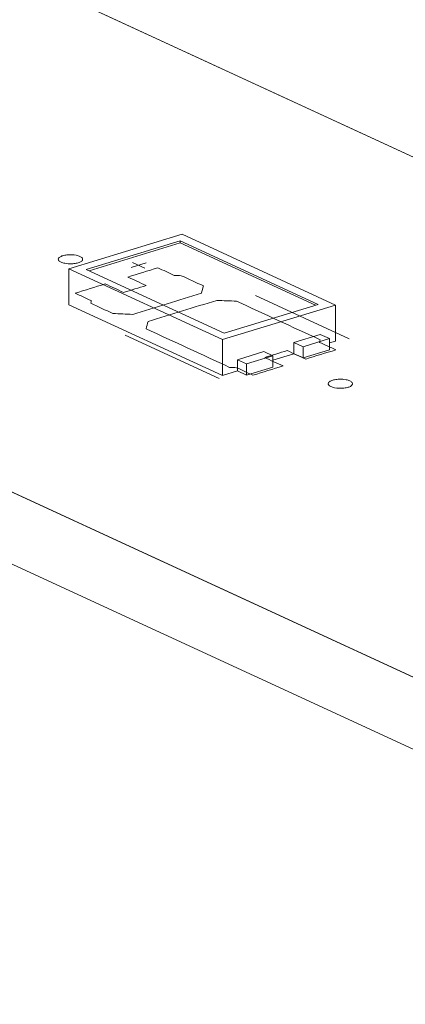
# Model space of a CAD drawing. Header units: inches. Extents: x -36 to 647, y 177 to 609.
# Tile 25 of 256: x 170 to 178, y 309 to 329. Entities that reach past the tile are written whole.
import ezdxf

# ---------------------------------------------------------------- set-up
doc = ezdxf.new("R2010")
doc.units = ezdxf.units.IN
doc.header["$MEASUREMENT"] = 0
doc.layers.add('1', color=7, linetype='Continuous')

# ---------------------------------------------------------------- blocks, each defined once
blk = doc.blocks.new('block 3673')
at = {"layer": '1', "color": 155, "lineweight": 18, "true_color": 0x4c7299}
blk.add_lwpolyline([(173.996, 322.381), (171.155, 323.691)], dxfattribs=at)
blk = doc.blocks.new('block 3674')
at = {"layer": '1', "color": 155, "lineweight": 18, "true_color": 0x4c7299}
blk.add_lwpolyline([(175.935, 322.974), (173.996, 322.381)], dxfattribs=at)
blk = doc.blocks.new('block 3675')
at = {"layer": '1', "color": 155, "lineweight": 18, "true_color": 0x4c7299}
blk.add_lwpolyline([(173.094, 324.284), (175.935, 322.974)], dxfattribs=at)
blk = doc.blocks.new('block 3676')
at = {"layer": '1', "color": 155, "lineweight": 18, "true_color": 0x4c7299}
blk.add_lwpolyline([(173.13, 324.416), (170.804, 323.705)], dxfattribs=at)
blk = doc.blocks.new('block 3677')
at = {"layer": '1', "color": 155, "lineweight": 18, "true_color": 0x4c7299}
blk.add_lwpolyline([(170.804, 323.705), (173.96, 322.249)], dxfattribs=at)
blk = doc.blocks.new('block 3678')
at = {"layer": '1', "color": 155, "lineweight": 18, "true_color": 0x4c7299}
blk.add_lwpolyline([(171.155, 323.691), (173.094, 324.284)], dxfattribs=at)
blk = doc.blocks.new('block 3679')
at = {"layer": '1', "color": 155, "lineweight": 18, "true_color": 0x4c7299}
blk.add_lwpolyline([(173.96, 322.249), (176.286, 322.96)], dxfattribs=at)
blk = doc.blocks.new('block 3680')
at = {"layer": '1', "color": 155, "lineweight": 18, "true_color": 0x4c7299}
blk.add_lwpolyline([(176.166, 322.268), (175.976, 322.355)], dxfattribs=at)
blk = doc.blocks.new('block 3681')
at = {"layer": '1', "color": 155, "lineweight": 18, "true_color": 0x4c7299}
blk.add_lwpolyline([(175.623, 322.102), (176.166, 322.268)], dxfattribs=at)
blk = doc.blocks.new('block 3682')
at = {"layer": '1', "color": 155, "lineweight": 18, "true_color": 0x4c7299}
blk.add_lwpolyline([(175.433, 322.19), (175.623, 322.102)], dxfattribs=at)
blk = doc.blocks.new('block 3827')
at = {"layer": '1', "color": 155, "lineweight": 18, "true_color": 0x4c7299}
blk.add_lwpolyline([(174.459, 321.747), (174.27, 321.834)], dxfattribs=at)
blk = doc.blocks.new('block 3855')
at = {"layer": '1', "color": 155, "lineweight": 18, "true_color": 0x4c7299}
blk.add_lwpolyline([(174.813, 322), (175.002, 321.913)], dxfattribs=at)
blk = doc.blocks.new('block 3856')
at = {"layer": '1', "color": 155, "lineweight": 18, "true_color": 0x4c7299}
blk.add_lwpolyline([(176.286, 322.96), (173.13, 324.416)], dxfattribs=at)
blk = doc.blocks.new('block 3857')
at = {"layer": '1', "color": 155, "lineweight": 18, "true_color": 0x4c7299}
blk.add_lwpolyline([(175.002, 321.913), (174.459, 321.747)], dxfattribs=at)
blk = doc.blocks.new('block 3925')
at = {"layer": '1', "color": 155, "lineweight": 18, "true_color": 0x4c7299}
blk.add_lwpolyline([(128.604, 348.741), (194.345, 318.415)], dxfattribs=at)
blk = doc.blocks.new('block 3937')
at = {"layer": '1', "color": 155, "lineweight": 18, "true_color": 0x4c7299}
blk.add_lwpolyline([(187.542, 310.849), (104.497, 349.157)], dxfattribs=at)
blk = doc.blocks.new('block 4884')
at = {"layer": '1', "color": 155, "lineweight": 18, "true_color": 0x4c7299}
blk.add_lwpolyline([(175.433, 321.958), (175.623, 321.871)], dxfattribs=at)
blk = doc.blocks.new('block 4885')
at = {"layer": '1', "color": 155, "lineweight": 18, "true_color": 0x4c7299}
blk.add_lwpolyline([(170.804, 322.964), (173.96, 321.508)], dxfattribs=at)
blk = doc.blocks.new('block 5247')
at = {"layer": '1', "color": 155, "lineweight": 18, "true_color": 0x4c7299}
blk.add_lwpolyline([(187.542, 309.366), (104.497, 347.674)], dxfattribs=at)
blk = doc.blocks.new('block 5360')
at = {"layer": '1', "color": 155, "lineweight": 18, "true_color": 0x4c7299}
blk.add_lwpolyline([(173.96, 321.508), (174.27, 321.602)], dxfattribs=at)
blk = doc.blocks.new('block 5361')
at = {"layer": '1', "color": 155, "lineweight": 18, "true_color": 0x4c7299}
blk.add_lwpolyline([(176.166, 322.182), (176.286, 322.219)], dxfattribs=at)
blk = doc.blocks.new('block 5362')
at = {"layer": '1', "color": 155, "lineweight": 18, "true_color": 0x4c7299}
blk.add_lwpolyline([(175.002, 321.826), (175.433, 321.958)], dxfattribs=at)
blk = doc.blocks.new('block 5502')
at = {"layer": '1', "color": 155, "lineweight": 18, "true_color": 0x4c7299}
blk.add_lwpolyline([(170.804, 323.705), (170.804, 322.964)], dxfattribs=at)
blk = doc.blocks.new('block 5503')
at = {"layer": '1', "color": 155, "lineweight": 18, "true_color": 0x4c7299}
blk.add_lwpolyline([(173.96, 322.249), (173.96, 321.508)], dxfattribs=at)
blk = doc.blocks.new('block 5504')
at = {"layer": '1', "color": 155, "lineweight": 18, "true_color": 0x4c7299}
blk.add_lwpolyline([(176.286, 322.96), (176.286, 322.219)], dxfattribs=at)
blk = doc.blocks.new('block 5505')
at = {"layer": '1', "color": 155, "lineweight": 18, "true_color": 0x4c7299}
blk.add_lwpolyline([(173.094, 324.238), (173.094, 324.284)], dxfattribs=at)
blk = doc.blocks.new('block 5506')
at = {"layer": '1', "color": 155, "lineweight": 18, "true_color": 0x4c7299}
blk.add_lwpolyline([(171.216, 323.664), (173.094, 324.238)], dxfattribs=at)
blk = doc.blocks.new('block 5507')
at = {"layer": '1', "color": 155, "lineweight": 18, "true_color": 0x4c7299}
blk.add_lwpolyline([(173.094, 324.238), (175.874, 322.955)], dxfattribs=at)
blk = doc.blocks.new('block 5508')
at = {"layer": '1', "color": 155, "lineweight": 18, "true_color": 0x4c7299}
blk.add_lwpolyline([(175.433, 322.19), (175.433, 321.958)], dxfattribs=at)
blk = doc.blocks.new('block 5509')
at = {"layer": '1', "color": 155, "lineweight": 18, "true_color": 0x4c7299}
blk.add_lwpolyline([(174.27, 321.834), (174.27, 321.602)], dxfattribs=at)
blk = doc.blocks.new('block 5510')
at = {"layer": '1', "color": 155, "lineweight": 18, "true_color": 0x4c7299}
blk.add_lwpolyline([(175.976, 322.355), (175.433, 322.19)], dxfattribs=at)
blk = doc.blocks.new('block 5511')
at = {"layer": '1', "color": 155, "lineweight": 18, "true_color": 0x4c7299}
blk.add_lwpolyline([(174.459, 321.747), (174.459, 321.515)], dxfattribs=at)
blk = doc.blocks.new('block 5512')
at = {"layer": '1', "color": 155, "lineweight": 18, "true_color": 0x4c7299}
blk.add_lwpolyline([(175.002, 321.913), (175.002, 321.681)], dxfattribs=at)
blk = doc.blocks.new('block 5513')
at = {"layer": '1', "color": 155, "lineweight": 18, "true_color": 0x4c7299}
blk.add_lwpolyline([(174.27, 321.834), (174.813, 322)], dxfattribs=at)
blk = doc.blocks.new('block 5514')
at = {"layer": '1', "color": 155, "lineweight": 18, "true_color": 0x4c7299}
blk.add_lwpolyline([(175.623, 322.102), (175.623, 321.871)], dxfattribs=at)
blk = doc.blocks.new('block 5515')
at = {"layer": '1', "color": 155, "lineweight": 18, "true_color": 0x4c7299}
blk.add_lwpolyline([(176.166, 322.268), (176.166, 322.036)], dxfattribs=at)
blk = doc.blocks.new('block 5516')
at = {"layer": '1', "color": 155, "lineweight": 18, "true_color": 0x4c7299}
blk.add_lwpolyline([(175.002, 321.681), (174.459, 321.515)], dxfattribs=at)
blk = doc.blocks.new('block 5517')
at = {"layer": '1', "color": 155, "lineweight": 18, "true_color": 0x4c7299}
blk.add_lwpolyline([(175.623, 321.871), (176.166, 322.036)], dxfattribs=at)
blk = doc.blocks.new('block 5518')
at = {"layer": '1', "color": 155, "lineweight": 18, "true_color": 0x4c7299}
blk.add_lwpolyline([(174.459, 321.515), (174.27, 321.602)], dxfattribs=at)
blk = doc.blocks.new('block 5852')
at = {"layer": '1', "color": 18, "lineweight": 13, "true_color": 0x4c0000}
blk.add_lwpolyline([(173.893, 321.448), (171.961, 322.339)], dxfattribs=at)
blk = doc.blocks.new('block 5857')
at = {"layer": '1', "color": 18, "lineweight": 13, "true_color": 0x4c0000}
blk.add_lwpolyline([(187.542, 310.849), (104.497, 349.157)], dxfattribs=at)
blk = doc.blocks.new('block 5862')
at = {"layer": '1', "color": 18, "lineweight": 13, "true_color": 0x4c0000}
blk.add_lwpolyline([(173.893, 321.448), (171.961, 322.339)], dxfattribs=at)
blk = doc.blocks.new('block 5890')
at = {"layer": '1', "color": 18, "lineweight": 13, "true_color": 0x4c0000}
blk.add_lwpolyline([(187.542, 310.849), (104.497, 349.157)], dxfattribs=at)
blk = doc.blocks.new('block 6055')
at = {"layer": '1', "color": 18, "lineweight": 13, "true_color": 0x4c0000}
blk.add_lwpolyline([(111.299, 356.724), (194.345, 318.415)], dxfattribs=at)
blk = doc.blocks.new('block 6056')
at = {"layer": '1', "color": 18, "lineweight": 13, "true_color": 0x4c0000}
blk.add_lwpolyline([(111.299, 356.724), (194.345, 318.415)], dxfattribs=at)
blk = doc.blocks.new('block 6139')
at = {"layer": '1', "color": 18, "lineweight": 13, "true_color": 0x4c0000}
blk.add_lwpolyline([(172.111, 323.837), (172.364, 323.72)], dxfattribs=at)
blk = doc.blocks.new('block 6152')
at = {"layer": '1', "color": 18, "lineweight": 13, "true_color": 0x4c0000}
blk.add_lwpolyline([(172.082, 323.732), (172.393, 323.826)], dxfattribs=at)
blk = doc.blocks.new('block 6165')
at = {"layer": '1', "color": 18, "lineweight": 13, "true_color": 0x4c0000}
blk.add_lwpolyline([(172.111, 323.837), (172.364, 323.72)], dxfattribs=at)
blk = doc.blocks.new('block 6170')
at = {"layer": '1', "color": 18, "lineweight": 13, "true_color": 0x4c0000}
blk.add_lwpolyline([(176.571, 322.266), (174.64, 323.157)], dxfattribs=at)
blk = doc.blocks.new('block 6184')
at = {"layer": '1', "color": 18, "lineweight": 13, "true_color": 0x4c0000}
blk.add_lwpolyline([(172.082, 323.732), (172.393, 323.826)], dxfattribs=at)
blk = doc.blocks.new('block 6197')
at = {"layer": '1', "color": 18, "lineweight": 13, "true_color": 0x4c0000}
blk.add_lwpolyline([(176.571, 322.266), (174.64, 323.157)], dxfattribs=at)
blk = doc.blocks.new('block 9164')
at = {"layer": '1', "color": 18, "lineweight": 13, "true_color": 0x4c0000}
for points in [[(192.489, 308.567), (191.013, 309.248), (190.515, 309.579), (191.311, 309.913), (191.153, 310.786), (189.018, 311.138), (187.099, 311.053), (185.623, 311.734), (173.818, 317.18), (126.597, 338.962)], [(128.382, 348.844), (175.603, 327.061), (187.409, 321.615), (193.311, 318.892)]]:
    blk.add_lwpolyline(points, dxfattribs=at)
blk = doc.blocks.new('block 9195')
at = {"layer": '1', "color": 18, "lineweight": 13, "true_color": 0x4c0000}
blk.add_open_spline([(175.675, 321.847), (175.882, 321.91), (176.089, 321.974), (176.295, 322.037), (176.184, 322.088), (176.072, 322.14), (175.961, 322.191), (175.964, 322.209), (175.967, 322.228), (175.971, 322.246), (175.398, 322.51), (174.825, 322.775), (174.252, 323.039), (174.117, 323.044), (173.981, 323.05), (173.846, 323.055), (173.374, 322.911), (172.903, 322.767), (172.431, 322.623), (172.417, 322.572), (172.404, 322.521), (172.39, 322.47), (172.963, 322.206), (173.536, 321.942), (174.109, 321.677), (174.158, 321.675), (174.206, 321.672), (174.254, 321.67), (174.366, 321.618), (174.478, 321.567), (174.589, 321.515), (174.796, 321.579), (175.003, 321.642), (175.21, 321.705), (175.083, 321.763), (174.957, 321.821), (174.831, 321.88), (174.986, 321.927), (175.141, 321.974), (175.296, 322.022), (175.422, 321.964), (175.549, 321.905), (175.675, 321.847)], degree=3, knots=[0, 0, 0, 0, 1, 1, 1, 2, 2, 2, 3, 3, 3, 4, 4, 4, 5, 5, 5, 6, 6, 6, 7, 7, 7, 8, 8, 8, 9, 9, 9, 10, 10, 10, 11, 11, 11, 12, 12, 12, 13, 13, 13, 14, 14, 14, 14], dxfattribs=at)
blk = doc.blocks.new('block 9237')
at = {"layer": '1', "color": 18, "lineweight": 13, "true_color": 0x4c0000}
blk.add_open_spline([(173.571, 323.353), (173.557, 323.302), (173.544, 323.251), (173.53, 323.201), (173.059, 323.057), (172.587, 322.912), (172.115, 322.768), (171.98, 322.774), (171.845, 322.779), (171.709, 322.784), (171.557, 322.855), (171.405, 322.925), (171.253, 322.995), (171.256, 323.013), (171.259, 323.032), (171.263, 323.05), (171.151, 323.101), (171.04, 323.153), (170.928, 323.204), (171.135, 323.267), (171.342, 323.331), (171.549, 323.394), (171.675, 323.336), (171.801, 323.277), (171.927, 323.219), (172.082, 323.266), (172.238, 323.314), (172.393, 323.361), (172.266, 323.42), (172.14, 323.478), (172.014, 323.536), (172.221, 323.599), (172.428, 323.662), (172.634, 323.726), (172.746, 323.674), (172.858, 323.623), (172.969, 323.571), (173.018, 323.569), (173.066, 323.566), (173.114, 323.564), (173.266, 323.493), (173.419, 323.423), (173.571, 323.353)], degree=3, knots=[0, 0, 0, 0, 1, 1, 1, 2, 2, 2, 3, 3, 3, 4, 4, 4, 5, 5, 5, 6, 6, 6, 7, 7, 7, 8, 8, 8, 9, 9, 9, 10, 10, 10, 11, 11, 11, 12, 12, 12, 13, 13, 13, 14, 14, 14, 14], dxfattribs=at)
blk = doc.blocks.new('block 9248')
at = {"layer": '1', "color": 18, "lineweight": 13, "true_color": 0x4c0000}
blk.add_open_spline([(175.675, 321.847), (175.882, 321.91), (176.089, 321.974), (176.295, 322.037), (176.184, 322.088), (176.072, 322.14), (175.961, 322.191), (175.964, 322.209), (175.967, 322.228), (175.971, 322.246), (175.398, 322.51), (174.825, 322.775), (174.252, 323.039), (174.117, 323.044), (173.981, 323.05), (173.846, 323.055), (173.374, 322.911), (172.903, 322.767), (172.431, 322.623), (172.417, 322.572), (172.404, 322.521), (172.39, 322.47), (172.963, 322.206), (173.536, 321.942), (174.109, 321.677), (174.158, 321.675), (174.206, 321.672), (174.254, 321.67), (174.366, 321.618), (174.478, 321.567), (174.589, 321.515), (174.796, 321.579), (175.003, 321.642), (175.21, 321.705), (175.083, 321.763), (174.957, 321.821), (174.831, 321.88), (174.986, 321.927), (175.141, 321.974), (175.296, 322.022), (175.422, 321.964), (175.549, 321.905), (175.675, 321.847)], degree=3, knots=[0, 0, 0, 0, 1, 1, 1, 2, 2, 2, 3, 3, 3, 4, 4, 4, 5, 5, 5, 6, 6, 6, 7, 7, 7, 8, 8, 8, 9, 9, 9, 10, 10, 10, 11, 11, 11, 12, 12, 12, 13, 13, 13, 14, 14, 14, 14], dxfattribs=at)
blk = doc.blocks.new('block 9258')
at = {"layer": '1', "color": 18, "lineweight": 13, "true_color": 0x4c0000}
blk.add_open_spline([(173.571, 323.353), (173.557, 323.302), (173.544, 323.251), (173.53, 323.201), (173.059, 323.057), (172.587, 322.912), (172.115, 322.768), (171.98, 322.774), (171.845, 322.779), (171.709, 322.784), (171.557, 322.855), (171.405, 322.925), (171.253, 322.995), (171.256, 323.013), (171.259, 323.032), (171.263, 323.05), (171.151, 323.101), (171.04, 323.153), (170.928, 323.204), (171.135, 323.267), (171.342, 323.331), (171.549, 323.394), (171.675, 323.336), (171.801, 323.277), (171.927, 323.219), (172.082, 323.266), (172.238, 323.314), (172.393, 323.361), (172.266, 323.42), (172.14, 323.478), (172.014, 323.536), (172.221, 323.599), (172.428, 323.662), (172.634, 323.726), (172.746, 323.674), (172.858, 323.623), (172.969, 323.571), (173.018, 323.569), (173.066, 323.566), (173.114, 323.564), (173.266, 323.493), (173.419, 323.423), (173.571, 323.353)], degree=3, knots=[0, 0, 0, 0, 1, 1, 1, 2, 2, 2, 3, 3, 3, 4, 4, 4, 5, 5, 5, 6, 6, 6, 7, 7, 7, 8, 8, 8, 9, 9, 9, 10, 10, 10, 11, 11, 11, 12, 12, 12, 13, 13, 13, 14, 14, 14, 14], dxfattribs=at)
blk = doc.blocks.new('block 9286')
at = {"layer": '1', "color": 18, "lineweight": 13, "true_color": 0x4c0000}
blk.add_open_spline([(175.675, 321.847), (175.882, 321.91), (176.089, 321.974), (176.295, 322.037), (176.184, 322.088), (176.072, 322.14), (175.961, 322.191), (175.964, 322.209), (175.967, 322.228), (175.971, 322.246), (175.398, 322.51), (174.825, 322.775), (174.252, 323.039), (174.117, 323.044), (173.981, 323.05), (173.846, 323.055), (173.374, 322.911), (172.903, 322.767), (172.431, 322.623), (172.417, 322.572), (172.404, 322.521), (172.39, 322.47), (172.963, 322.206), (173.536, 321.942), (174.109, 321.677), (174.158, 321.675), (174.206, 321.672), (174.254, 321.67), (174.366, 321.618), (174.478, 321.567), (174.589, 321.515), (174.796, 321.579), (175.003, 321.642), (175.21, 321.705), (175.083, 321.763), (174.957, 321.821), (174.831, 321.88), (174.986, 321.927), (175.141, 321.974), (175.296, 322.022), (175.422, 321.964), (175.549, 321.905), (175.675, 321.847)], degree=3, knots=[0, 0, 0, 0, 1, 1, 1, 2, 2, 2, 3, 3, 3, 4, 4, 4, 5, 5, 5, 6, 6, 6, 7, 7, 7, 8, 8, 8, 9, 9, 9, 10, 10, 10, 11, 11, 11, 12, 12, 12, 13, 13, 13, 14, 14, 14, 14], dxfattribs=at)
blk = doc.blocks.new('block 9308')
at = {"layer": '1', "color": 18, "lineweight": 13, "true_color": 0x4c0000}
blk.add_open_spline([(173.571, 323.353), (173.557, 323.302), (173.544, 323.251), (173.53, 323.201), (173.059, 323.057), (172.587, 322.912), (172.115, 322.768), (171.98, 322.774), (171.845, 322.779), (171.709, 322.784), (171.557, 322.855), (171.405, 322.925), (171.253, 322.995), (171.256, 323.013), (171.259, 323.032), (171.263, 323.05), (171.151, 323.101), (171.04, 323.153), (170.928, 323.204), (171.135, 323.267), (171.342, 323.331), (171.549, 323.394), (171.675, 323.336), (171.801, 323.277), (171.927, 323.219), (172.082, 323.266), (172.238, 323.314), (172.393, 323.361), (172.266, 323.42), (172.14, 323.478), (172.014, 323.536), (172.221, 323.599), (172.428, 323.662), (172.634, 323.726), (172.746, 323.674), (172.858, 323.623), (172.969, 323.571), (173.018, 323.569), (173.066, 323.566), (173.114, 323.564), (173.266, 323.493), (173.419, 323.423), (173.571, 323.353)], degree=3, knots=[0, 0, 0, 0, 1, 1, 1, 2, 2, 2, 3, 3, 3, 4, 4, 4, 5, 5, 5, 6, 6, 6, 7, 7, 7, 8, 8, 8, 9, 9, 9, 10, 10, 10, 11, 11, 11, 12, 12, 12, 13, 13, 13, 14, 14, 14, 14], dxfattribs=at)
blk = doc.blocks.new('block 9325')
at = {"layer": '1', "color": 18, "lineweight": 13, "true_color": 0x4c0000}
blk.add_open_spline([(173.571, 323.353), (173.557, 323.302), (173.544, 323.251), (173.53, 323.201), (173.059, 323.057), (172.587, 322.912), (172.115, 322.768), (171.98, 322.774), (171.845, 322.779), (171.709, 322.784), (171.557, 322.855), (171.405, 322.925), (171.253, 322.995), (171.256, 323.013), (171.259, 323.032), (171.263, 323.05), (171.151, 323.101), (171.04, 323.153), (170.928, 323.204), (171.135, 323.267), (171.342, 323.331), (171.549, 323.394), (171.675, 323.336), (171.801, 323.277), (171.927, 323.219), (172.082, 323.266), (172.238, 323.314), (172.393, 323.361), (172.266, 323.42), (172.14, 323.478), (172.014, 323.536), (172.221, 323.599), (172.428, 323.662), (172.634, 323.726), (172.746, 323.674), (172.858, 323.623), (172.969, 323.571), (173.018, 323.569), (173.066, 323.566), (173.114, 323.564), (173.266, 323.493), (173.419, 323.423), (173.571, 323.353)], degree=3, knots=[0, 0, 0, 0, 1, 1, 1, 2, 2, 2, 3, 3, 3, 4, 4, 4, 5, 5, 5, 6, 6, 6, 7, 7, 7, 8, 8, 8, 9, 9, 9, 10, 10, 10, 11, 11, 11, 12, 12, 12, 13, 13, 13, 14, 14, 14, 14], dxfattribs=at)
blk = doc.blocks.new('block 9530')
at = {"layer": '1', "color": 18, "lineweight": 13, "true_color": 0x4c0000}
blk.add_open_spline([(175.675, 321.847), (175.882, 321.91), (176.089, 321.974), (176.295, 322.037), (176.184, 322.088), (176.072, 322.14), (175.961, 322.191), (175.964, 322.209), (175.967, 322.228), (175.971, 322.246), (175.398, 322.51), (174.825, 322.775), (174.252, 323.039), (174.117, 323.044), (173.981, 323.05), (173.846, 323.055), (173.374, 322.911), (172.903, 322.767), (172.431, 322.623), (172.417, 322.572), (172.404, 322.521), (172.39, 322.47), (172.963, 322.206), (173.536, 321.942), (174.109, 321.677), (174.158, 321.675), (174.206, 321.672), (174.254, 321.67), (174.366, 321.618), (174.478, 321.567), (174.589, 321.515), (174.796, 321.579), (175.003, 321.642), (175.21, 321.705), (175.083, 321.763), (174.957, 321.821), (174.831, 321.88), (174.986, 321.927), (175.141, 321.974), (175.296, 322.022), (175.422, 321.964), (175.549, 321.905), (175.675, 321.847)], degree=3, knots=[0, 0, 0, 0, 1, 1, 1, 2, 2, 2, 3, 3, 3, 4, 4, 4, 5, 5, 5, 6, 6, 6, 7, 7, 7, 8, 8, 8, 9, 9, 9, 10, 10, 10, 11, 11, 11, 12, 12, 12, 13, 13, 13, 14, 14, 14, 14], dxfattribs=at)
blk = doc.blocks.new('block 9548')
at = {"layer": '1', "color": 18, "lineweight": 13, "true_color": 0x4c0000}
for points in [[(192.489, 308.567), (191.013, 309.248), (190.515, 309.579), (191.311, 309.913), (191.153, 310.786), (189.018, 311.138), (187.099, 311.053), (185.623, 311.734), (173.818, 317.18), (126.597, 338.962)], [(128.382, 348.844), (175.603, 327.061), (187.409, 321.615), (193.311, 318.892)]]:
    blk.add_lwpolyline(points, dxfattribs=at)
blk = doc.blocks.new('block 9885')
at = {"layer": '1', "color": 18, "lineweight": 13, "true_color": 0x4c0000}
blk.add_lwpolyline([(176.231, 321.412), (176.25, 321.417), (176.271, 321.422), (176.293, 321.426), (176.317, 321.429), (176.341, 321.431), (176.366, 321.433), (176.416, 321.433), (176.44, 321.431), (176.463, 321.429), (176.507, 321.422), (176.528, 321.417), (176.548, 321.412), (176.566, 321.406), (176.583, 321.399), (176.598, 321.391), (176.611, 321.383), (176.621, 321.374), (176.629, 321.366), (176.635, 321.357), (176.638, 321.348), (176.639, 321.339), (176.638, 321.33), (176.634, 321.321), (176.628, 321.312), (176.62, 321.303), (176.609, 321.294), (176.596, 321.286), (176.581, 321.279), (176.565, 321.272), (176.547, 321.266), (176.528, 321.261), (176.507, 321.257), (176.485, 321.253), (176.461, 321.249), (176.437, 321.247), (176.412, 321.246), (176.362, 321.246), (176.338, 321.247), (176.315, 321.25), (176.271, 321.256), (176.25, 321.261), (176.23, 321.267), (176.212, 321.273), (176.195, 321.28), (176.18, 321.288), (176.168, 321.296), (176.157, 321.304), (176.149, 321.313), (176.144, 321.321), (176.14, 321.33), (176.139, 321.339), (176.14, 321.348), (176.144, 321.358), (176.15, 321.367), (176.159, 321.376), (176.169, 321.384), (176.182, 321.392), (176.197, 321.399), (176.214, 321.406), (176.231, 321.412)], dxfattribs=at)
blk = doc.blocks.new('block 9907')
at = {"layer": '1', "color": 18, "lineweight": 13, "true_color": 0x4c0000}
blk.add_lwpolyline([(170.677, 323.974), (170.696, 323.98), (170.716, 323.984), (170.739, 323.988), (170.762, 323.992), (170.786, 323.994), (170.811, 323.995), (170.861, 323.995), (170.885, 323.994), (170.909, 323.991), (170.952, 323.984), (170.973, 323.98), (170.993, 323.974), (171.012, 323.968), (171.028, 323.961), (171.043, 323.953), (171.056, 323.945), (171.066, 323.937), (171.074, 323.928), (171.08, 323.919), (171.083, 323.911), (171.085, 323.902), (171.083, 323.892), (171.08, 323.883), (171.074, 323.874), (171.065, 323.865), (171.054, 323.857), (171.041, 323.849), (171.026, 323.841), (171.01, 323.835), (170.992, 323.829), (170.973, 323.824), (170.952, 323.819), (170.93, 323.815), (170.907, 323.812), (170.882, 323.81), (170.858, 323.808), (170.808, 323.808), (170.784, 323.81), (170.76, 323.812), (170.716, 323.819), (170.696, 323.824), (170.676, 323.829), (170.657, 323.835), (170.64, 323.842), (170.626, 323.85), (170.613, 323.858), (170.603, 323.866), (170.594, 323.875), (170.589, 323.884), (170.585, 323.893), (170.584, 323.902), (170.585, 323.911), (170.589, 323.92), (170.595, 323.929), (170.604, 323.938), (170.615, 323.946), (170.628, 323.954), (170.642, 323.962), (170.659, 323.969), (170.677, 323.974)], dxfattribs=at)
blk = doc.blocks.new('block 9915')
at = {"layer": '1', "color": 18, "lineweight": 13, "true_color": 0x4c0000}
blk.add_lwpolyline([(176.231, 321.412), (176.25, 321.417), (176.271, 321.422), (176.293, 321.426), (176.317, 321.429), (176.341, 321.431), (176.366, 321.433), (176.416, 321.433), (176.44, 321.431), (176.463, 321.429), (176.507, 321.422), (176.528, 321.417), (176.548, 321.412), (176.566, 321.406), (176.583, 321.399), (176.598, 321.391), (176.611, 321.383), (176.621, 321.374), (176.629, 321.366), (176.635, 321.357), (176.638, 321.348), (176.639, 321.339), (176.638, 321.33), (176.634, 321.321), (176.628, 321.312), (176.62, 321.303), (176.609, 321.294), (176.596, 321.286), (176.581, 321.279), (176.565, 321.272), (176.547, 321.266), (176.528, 321.261), (176.507, 321.257), (176.485, 321.253), (176.461, 321.249), (176.437, 321.247), (176.412, 321.246), (176.362, 321.246), (176.338, 321.247), (176.315, 321.25), (176.271, 321.256), (176.25, 321.261), (176.23, 321.267), (176.212, 321.273), (176.195, 321.28), (176.18, 321.288), (176.168, 321.296), (176.157, 321.304), (176.149, 321.313), (176.144, 321.321), (176.14, 321.33), (176.139, 321.339), (176.14, 321.348), (176.144, 321.358), (176.15, 321.367), (176.159, 321.376), (176.169, 321.384), (176.182, 321.392), (176.197, 321.399), (176.214, 321.406), (176.231, 321.412)], dxfattribs=at)
blk = doc.blocks.new('block 9929')
at = {"layer": '1', "color": 18, "lineweight": 13, "true_color": 0x4c0000}
blk.add_lwpolyline([(170.677, 323.974), (170.696, 323.98), (170.716, 323.984), (170.739, 323.988), (170.762, 323.992), (170.786, 323.994), (170.811, 323.995), (170.861, 323.995), (170.885, 323.994), (170.909, 323.991), (170.952, 323.984), (170.973, 323.98), (170.993, 323.974), (171.012, 323.968), (171.028, 323.961), (171.043, 323.953), (171.056, 323.945), (171.066, 323.937), (171.074, 323.928), (171.08, 323.919), (171.083, 323.911), (171.085, 323.902), (171.083, 323.892), (171.08, 323.883), (171.074, 323.874), (171.065, 323.865), (171.054, 323.857), (171.041, 323.849), (171.026, 323.841), (171.01, 323.835), (170.992, 323.829), (170.973, 323.824), (170.952, 323.819), (170.93, 323.815), (170.907, 323.812), (170.882, 323.81), (170.858, 323.808), (170.808, 323.808), (170.784, 323.81), (170.76, 323.812), (170.716, 323.819), (170.696, 323.824), (170.676, 323.829), (170.657, 323.835), (170.64, 323.842), (170.626, 323.85), (170.613, 323.858), (170.603, 323.866), (170.594, 323.875), (170.589, 323.884), (170.585, 323.893), (170.584, 323.902), (170.585, 323.911), (170.589, 323.92), (170.595, 323.929), (170.604, 323.938), (170.615, 323.946), (170.628, 323.954), (170.642, 323.962), (170.659, 323.969), (170.677, 323.974)], dxfattribs=at)

msp = doc.modelspace()

# ---------------------------------------------------------------- block references
at = {"layer": '1'}
for name in ['block 9164', 'block 9548', 'block 6055', 'block 6056', 'block 3937', 'block 5857', 'block 5890', 'block 3925', 'block 5247', 'block 3676', 'block 3678', 'block 3675', 'block 5505', 'block 3856', 'block 5506', 'block 5507', 'block 9907', 'block 9929', 'block 3677', 'block 5502', 'block 9237', 'block 9258', 'block 9308', 'block 9325', 'block 3673', 'block 6152', 'block 6184', 'block 6139', 'block 6165', 'block 9195', 'block 9248', 'block 9286', 'block 9530', 'block 6170', 'block 6197', 'block 4885', 'block 3679', 'block 3674', 'block 5504', 'block 5852', 'block 5862', 'block 5503', 'block 5510', 'block 3681', 'block 3680', 'block 5515', 'block 3682', 'block 5508', 'block 5514', 'block 5517', 'block 5361', 'block 5513', 'block 3827', 'block 5509', 'block 3857', 'block 3855', 'block 5362', 'block 5512', 'block 4884', 'block 5511', 'block 5516', 'block 5360', 'block 5518', 'block 9885', 'block 9915']:
    msp.add_blockref(name, (0, 0), dxfattribs=at)

doc.saveas('drawing.dxf')
